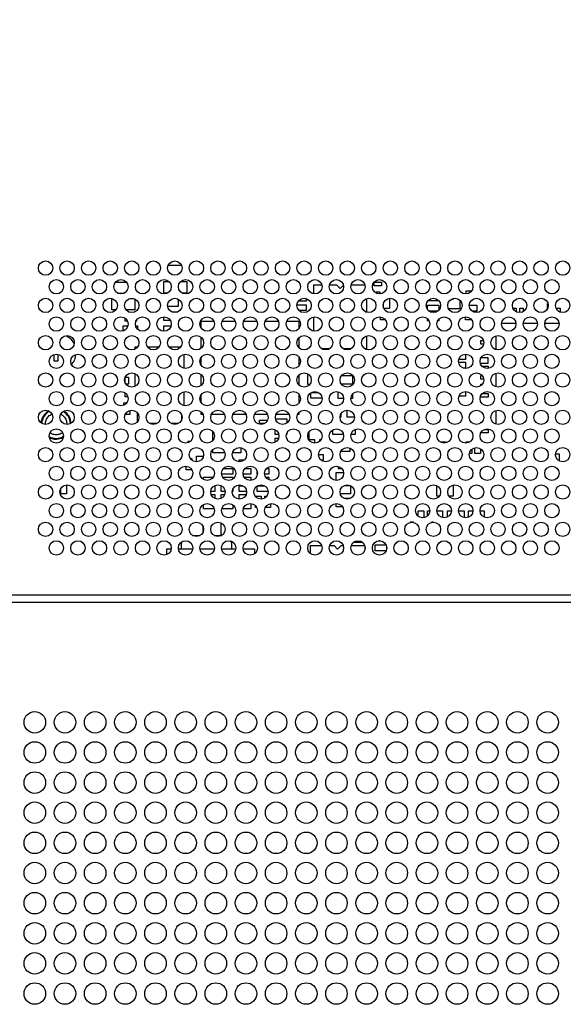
# Model space of a CAD drawing. Header units: millimetres. Extents: x 0 to 1118, y 0 to 864.
# Tile 58 of 65: x 846 to 865, y 469 to 503. Entities that reach past the tile are written whole.
import ezdxf

# ---------------------------------------------------------------- set-up
doc = ezdxf.new("R2010")
doc.units = ezdxf.units.MM
doc.styles.add('SLDTEXTSTYLE0', font='ARIAL.TTF', dxfattribs={"width": 0.948})
doc.dimstyles.new('SLDDIMSTYLE3', dxfattribs={"dimtxt": 5.650301, "dimasz": 4.572, "dimexe": 0, "dimexo": 0.0625, "dimgap": 1.412575, "dimtad": 0, "dimtih": 1, "dimtoh": 1, "dimdec": 1, "dimlfac": 4, "dimrnd": 1e-09, "dimzin": 4, "dimdsep": 46, "dimtxsty": 'SLDTEXTSTYLE0', "dimsah": 1, "dimcen": 0.09, "dimadec": 0, "dimazin": 1, "dimtfac": 1, "dimtofl": 0, "dimtmove": 0, "dimatfit": 3, "dimfxl": 1, "dimfrac": 2, "dimtolj": 1, "dimtzin": 12, "dimarcsym": 0})

# ---------------------------------------------------------------- blocks, each defined once
blk = doc.blocks.new('_D_7')
at = {"color": 7, "linetype": 'Continuous', "lineweight": 0}
for p, q in [((814.78, 478.159), (814.78, 524.174)), ((914.78, 478.159), (914.78, 524.174)), ((814.78, 522.574), (852.492, 522.574)), ((914.78, 522.574), (877.069, 522.574))]:
    blk.add_line(p, q, dxfattribs=at)
for points in [[(814.78, 522.574), (819.352, 521.812), (819.352, 523.336)], [(914.78, 522.574), (910.208, 523.336), (910.208, 521.812)]]:
    blk.add_solid(points, dxfattribs=at)
at = {"color": 7, "linetype": 'Continuous', "lineweight": 0, "char_height": 5.8208, "attachment_point": 1, "style": 'SLDTEXTSTYLE0'}
for s, insert in [('400.0', (855.079, 530.077)), ('(15.75)', (852.492, 521.4))]:
    blk.add_mtext(s, dxfattribs=dict(at, insert=insert))

msp = doc.modelspace()

# ---------------------------------------------------------------- linework, layer by layer
at = {"color": 7, "linetype": 'Continuous', "lineweight": 30}
for p, q in [((851.3035, 494.459), (851.7572, 494.459)), ((849.4675, 493.869), (849.8432, 493.869)), ((851.1478, 493.484), (851.1478, 493.884)), ((851.1478, 493.884), (851.3288, 493.884)), ((851.7318, 493.884), (851.9478, 493.884)), ((851.9478, 493.884), (851.9478, 493.484)), ((856.3728, 493.4562), (856.3728, 493.7715)), ((856.3728, 493.7715), (856.6461, 493.7715)), ((856.9146, 493.7715), (857.1603, 493.7715)), ((857.1603, 493.7715), (857.2853, 493.6465)), ((857.2853, 493.6465), (857.399, 493.7602)), ((857.6646, 493.7715), (858.1461, 493.7715)), ((858.4728, 493.859), (858.7228, 493.859)), ((858.4728, 493.734), (858.4728, 493.859)), ((858.7228, 493.734), (858.4728, 493.734)), ((858.7228, 493.859), (858.7228, 493.734)), ((849.7406, 493.469), (849.57, 493.469)), ((851.2741, 493.484), (851.1478, 493.484)), ((851.9478, 493.484), (851.7866, 493.484)), ((858.5353, 493.5215), (858.6603, 493.5215)), ((858.5353, 493.4847), (858.5353, 493.5215)), ((858.6603, 493.5215), (858.6603, 493.4541)), ((858.9978, 493.3019), (858.9978, 492.9465)), ((861.2103, 493.259), (861.2539, 493.3026)), ((861.6728, 493.559), (861.859, 493.559)), ((861.6728, 493.4546), (861.6728, 493.559)), ((849.3353, 493.2965), (849.3411, 493.2965)), ((849.3353, 492.8965), (849.3353, 493.2965)), ((849.9696, 493.2965), (850.0911, 493.2965)), ((850.1353, 493.2809), (850.1353, 492.8965)), ((851.6478, 493.0153), (851.2834, 493.0153)), ((851.6478, 493.2747), (851.6478, 493.0153)), ((855.7809, 493.0715), (856.0978, 493.0715)), ((856.0978, 493.1965), (855.8249, 493.1965)), ((856.0978, 493.2948), (856.0978, 493.1965)), ((856.0978, 493.0715), (856.0978, 492.8715)), ((858.1978, 493.29), (858.1978, 492.818)), ((858.7978, 492.9621), (858.7978, 493.1459)), ((860.3228, 492.9146), (860.3228, 493.059)), ((860.3228, 493.059), (860.7228, 493.059)), ((860.7228, 493.209), (860.3342, 493.209)), ((860.7228, 493.2135), (860.7228, 493.209)), ((860.7228, 493.059), (860.7228, 492.8945)), ((861.1845, 493.2849), (861.2103, 493.259)), ((861.4478, 493.2396), (861.4478, 492.934)), ((861.7804, 493.059), (862.0478, 493.059)), ((862.0478, 493.059), (862.0478, 492.859)), ((863.2991, 492.959), (863.4103, 492.959)), ((863.4103, 492.959), (863.4103, 492.8347)), ((863.5353, 492.959), (863.6603, 492.959)), ((863.5353, 492.8041), (863.5353, 492.959)), ((863.6603, 492.959), (863.6603, 492.8405)), ((864.4978, 492.9308), (864.4978, 493.1215)), ((864.4978, 493.1215), (864.5211, 493.1215)), ((864.8228, 492.959), (864.9478, 492.959)), ((864.8228, 492.9146), (864.8228, 492.959)), ((864.9478, 492.959), (864.9478, 492.818)), ((849.4745, 492.8965), (849.3353, 492.8965)), ((850.1353, 492.8965), (849.8362, 492.8965)), ((851.1478, 492.5278), (851.1478, 492.6539)), ((851.424, 492.8278), (851.6367, 492.8278)), ((856.0978, 492.8715), (855.8595, 492.8715)), ((856.3728, 492.1562), (856.3728, 492.6519)), ((858.6853, 492.5465), (858.6853, 492.6522)), ((858.9978, 492.9465), (858.8046, 492.9465)), ((860.6868, 492.859), (860.3739, 492.859)), ((861.4478, 492.934), (861.061, 492.934)), ((861.6478, 492.5465), (861.6478, 492.6539)), ((862.0478, 492.859), (861.8739, 492.859)), ((849.7353, 492.3465), (849.8986, 492.3465)), ((849.7353, 492.1672), (849.7353, 492.3465)), ((849.7978, 492.5028), (849.7978, 492.6094)), ((849.885, 492.5028), (849.7978, 492.5028)), ((850.162, 492.3465), (850.2353, 492.3465)), ((850.1978, 492.5028), (850.1757, 492.5028)), ((850.1978, 492.5435), (850.1978, 492.5028)), ((850.2353, 492.3465), (850.2353, 492.2207)), ((851.3726, 492.5278), (851.1478, 492.5278)), ((851.1478, 492.1542), (851.1478, 492.3403)), ((851.1478, 492.3403), (851.3971, 492.3403)), ((852.4478, 492.2646), (852.4478, 492.509)), ((852.4478, 492.509), (852.8822, 492.509)), ((853.1785, 492.509), (853.6322, 492.509)), ((853.9285, 492.509), (854.3822, 492.509)), ((854.6785, 492.509), (855.1322, 492.509)), ((855.4285, 492.509), (855.8478, 492.509)), ((855.8478, 492.509), (855.8478, 492.2445)), ((858.8607, 492.5465), (858.6853, 492.5465)), ((860.3228, 492.5215), (860.3228, 492.5896)), ((860.376, 492.5215), (860.3228, 492.5215)), ((860.7228, 492.5215), (860.6847, 492.5215)), ((860.7228, 492.5749), (860.7228, 492.5215)), ((861.8607, 492.5465), (861.6478, 492.5465)), ((862.9071, 492.434), (863.4035, 492.434)), ((863.6571, 492.434), (864.1535, 492.434)), ((864.4071, 492.434), (864.9035, 492.434)), ((852.4478, 491.5684), (852.4478, 491.9396)), ((858.1978, 491.99), (858.1978, 491.5465)), ((862.1853, 491.934), (862.1853, 491.9502)), ((862.2038, 491.934), (862.1853, 491.934)), ((862.7103, 491.514), (862.7103, 491.994)), ((850.1478, 491.5334), (850.1478, 491.609)), ((850.1478, 491.609), (850.234, 491.609)), ((850.5767, 491.609), (850.984, 491.609)), ((851.3267, 491.609), (851.734, 491.609)), ((855.8478, 491.9249), (855.8478, 491.5832)), ((862.1853, 491.834), (862.2672, 491.834)), ((862.1853, 491.709), (862.1853, 491.834)), ((862.2763, 491.709), (862.1853, 491.709)), ((847.3353, 491.109), (847.3353, 491.344)), ((847.4603, 491.3479), (847.4603, 491.109)), ((851.8478, 491.3473), (851.8478, 490.8607)), ((852.4478, 490.9646), (852.4478, 491.2435)), ((855.8478, 491.2635), (855.8478, 490.9445)), ((856.9198, 491.5465), (856.6409, 491.5465)), ((857.6698, 491.5465), (857.3909, 491.5465)), ((858.1978, 491.5465), (858.1409, 491.5465)), ((861.6478, 491.3539), (861.6478, 491.1715)), ((847.4603, 491.109), (847.3353, 491.109)), ((861.4075, 491.0715), (861.6478, 491.0715)), ((861.6478, 491.1715), (861.4146, 491.1715)), ((861.6478, 491.0715), (861.6478, 490.8715)), ((862.4228, 491.034), (862.1653, 491.034)), ((862.1918, 491.234), (862.4228, 491.234)), ((862.222, 490.934), (862.4353, 490.934)), ((862.4228, 491.234), (862.4228, 491.034)), ((862.4353, 490.934), (862.4353, 490.8558)), ((849.8035, 490.559), (849.9228, 490.559)), ((849.9228, 490.559), (849.9228, 490.309)), ((850.1478, 490.2334), (850.1478, 490.6747)), ((852.4478, 490.2684), (852.4478, 490.6396)), ((855.8478, 490.6249), (855.8478, 490.2832)), ((856.1603, 490.3028), (856.1603, 490.6528)), ((856.1603, 490.6528), (856.182, 490.6528)), ((857.3342, 490.609), (857.7103, 490.609)), ((857.7103, 490.609), (857.7103, 490.309)), ((861.6478, 490.8715), (861.5634, 490.8715)), ((862.1853, 490.609), (862.2265, 490.609)), ((862.1853, 490.484), (862.1853, 490.609)), ((862.7103, 490.214), (862.7103, 490.694)), ((849.7978, 490.3621), (849.7978, 490.5459)), ((849.9228, 490.309), (849.8267, 490.309)), ((856.2041, 490.3028), (856.1603, 490.3028)), ((856.2041, 490.2743), (856.2041, 490.3028)), ((857.7103, 490.309), (857.3267, 490.309)), ((862.2785, 490.484), (862.1853, 490.484)), ((862.1853, 490.309), (862.234, 490.309)), ((862.1853, 490.2579), (862.1853, 490.309)), ((849.7978, 489.8715), (849.7978, 490.0094)), ((849.8961, 489.8715), (849.7978, 489.8715)), ((851.8478, 490.0473), (851.8478, 489.5607)), ((852.4478, 489.6646), (852.4478, 489.9435)), ((855.8478, 489.9635), (855.8478, 489.6445)), ((856.2603, 489.8215), (856.2603, 490.0077)), ((856.2821, 490.0215), (856.5286, 490.0215)), ((857.2103, 489.809), (857.2103, 490.0479)), ((857.7103, 489.9605), (857.7103, 489.809)), ((861.6478, 489.8965), (861.4231, 489.8965)), ((861.6478, 490.0539), (861.6478, 489.8965)), ((862.1853, 489.859), (862.1853, 489.9228)), ((862.2318, 489.984), (862.4353, 489.984)), ((862.4353, 489.984), (862.4353, 489.859)), ((849.7603, 489.5772), (849.7603, 489.659)), ((849.7603, 489.659), (849.859, 489.659)), ((856.6547, 489.8215), (856.2603, 489.8215)), ((857.4053, 489.809), (857.2103, 489.809)), ((857.7103, 489.809), (857.6554, 489.809)), ((862.4353, 489.859), (862.1853, 489.859)), ((849.9603, 489.259), (849.8035, 489.259)), ((849.9603, 489.394), (849.9603, 489.259)), ((850.2353, 489.0109), (850.2353, 489.2971)), ((851.7603, 489.252), (851.7603, 489.0561)), ((852.4478, 489.259), (852.4478, 489.3396)), ((852.5072, 489.259), (852.4478, 489.259)), ((853.2572, 489.259), (852.8035, 489.259)), ((854.0072, 489.259), (853.5535, 489.259)), ((854.7572, 489.259), (854.3035, 489.259)), ((855.5072, 489.259), (855.0535, 489.259)), ((855.8478, 489.259), (855.8035, 489.259)), ((855.8478, 489.3249), (855.8478, 489.259)), ((857.3228, 489.1715), (857.3228, 489.2935)), ((857.5228, 489.4039), (857.5228, 489.1715)), ((862.7103, 488.914), (862.7103, 489.394)), ((850.8991, 488.934), (850.6616, 488.934)), ((851.6491, 488.934), (851.4116, 488.934)), ((854.4728, 489.059), (854.7228, 489.059)), ((854.4728, 488.934), (854.4728, 489.059)), ((854.6491, 488.934), (854.4728, 488.934)), ((854.7228, 489.059), (854.7228, 488.9945)), ((855.037, 489.0965), (855.4228, 489.0965)), ((855.4228, 489.0965), (855.4228, 488.9486)), ((856.6616, 488.934), (856.7228, 488.934)), ((856.7228, 488.934), (856.7228, 488.9107)), ((857.2809, 489.1715), (857.3228, 489.1715)), ((857.5228, 489.1715), (857.7797, 489.1715)), ((862.1853, 488.984), (862.2136, 488.984)), ((862.1853, 488.9579), (862.1853, 488.984)), ((852.8478, 488.3445), (852.8478, 488.6635)), ((855.0228, 488.559), (855.0228, 488.7247)), ((855.1492, 488.559), (855.0228, 488.559)), ((855.4228, 488.559), (855.4115, 488.559)), ((855.4228, 488.5959), (855.4228, 488.559)), ((856.2041, 488.3653), (856.2041, 488.6524)), ((857.0353, 488.559), (857.0353, 488.7234)), ((857.3992, 488.559), (857.0353, 488.559)), ((857.8103, 488.559), (857.6615, 488.559)), ((857.8103, 488.7353), (857.8103, 488.559)), ((862.1853, 488.609), (862.1853, 488.6228)), ((862.4353, 488.609), (862.1853, 488.609)), ((862.3074, 488.734), (862.4353, 488.734)), ((862.4353, 488.734), (862.4353, 488.609)), ((851.9916, 488.3278), (852.0826, 488.3278)), ((851.9916, 488.2694), (851.9916, 488.3278)), ((855.0228, 488.434), (855.1453, 488.434)), ((855.0228, 488.2834), (855.0228, 488.434)), ((855.4153, 488.434), (855.4228, 488.434)), ((855.4228, 488.434), (855.4228, 488.4121)), ((856.3978, 488.3653), (856.2041, 488.3653)), ((856.3978, 488.2541), (856.3978, 488.3653)), ((856.6133, 488.3653), (856.5603, 488.3653)), ((856.5603, 488.3653), (856.5603, 488.3079)), ((860.7728, 488.292), (860.7728, 488.2965)), ((860.7728, 488.2965), (860.9728, 488.2965)), ((860.9728, 488.2965), (860.9728, 488.2633)), ((861.6728, 488.2547), (861.6728, 488.2965)), ((861.6728, 488.2965), (861.7948, 488.2965)), ((852.8478, 487.9215), (852.8478, 488.0249)), ((853.2711, 487.9215), (852.8478, 487.9215)), ((853.8228, 487.9215), (853.5396, 487.9215)), ((853.8228, 488.1004), (853.8228, 487.9215)), ((856.5304, 487.859), (856.6916, 487.859)), ((856.6916, 487.859), (856.6916, 487.659)), ((857.6228, 487.959), (857.3035, 487.959)), ((857.6228, 488.0863), (857.6228, 487.959)), ((860.7728, 487.8965), (860.7728, 487.9148)), ((860.7767, 487.8965), (860.7728, 487.8965)), ((861.8728, 487.8965), (861.784, 487.8965)), ((861.8728, 488.0482), (861.8728, 487.8965)), ((861.9728, 487.8965), (861.9728, 488.0973)), ((862.1728, 487.8965), (861.9728, 487.8965)), ((862.1728, 488.0594), (862.1728, 487.8965)), ((864.7853, 487.8043), (864.7853, 487.884)), ((864.7853, 487.884), (864.9103, 487.884)), ((864.9103, 487.884), (864.9103, 487.6347)), ((852.0683, 487.7215), (852.1228, 487.7215)), ((852.1228, 487.7215), (852.1228, 487.6599)), ((852.2853, 487.7965), (852.5236, 487.7965)), ((852.2853, 487.6041), (852.2853, 487.7965)), ((853.1478, 487.6715), (853.2012, 487.6715)), ((853.1478, 487.6334), (853.1478, 487.6715)), ((853.7728, 487.6715), (853.9512, 487.6715)), ((853.7728, 487.6041), (853.7728, 487.6715)), ((856.6916, 487.659), (856.6239, 487.659)), ((851.9228, 487.3215), (851.9228, 487.4534)), ((852.1228, 487.3215), (851.9228, 487.3215)), ((852.1228, 487.3273), (852.1228, 487.3215)), ((853.5478, 487.1715), (853.1575, 487.1715)), ((853.2197, 487.3715), (853.5478, 487.3715)), ((853.5478, 487.3715), (853.5478, 487.1715)), ((854.1728, 487.1715), (853.9075, 487.1715)), ((853.9697, 487.3715), (854.1728, 487.3715)), ((854.1728, 487.3715), (854.1728, 487.1715)), ((854.3978, 487.1715), (854.3978, 487.2648)), ((854.4032, 487.1715), (854.3978, 487.1715)), ((854.7978, 487.1715), (854.6575, 487.1715)), ((854.7197, 487.3715), (854.7978, 487.3715)), ((854.7978, 487.3715), (854.7978, 487.1715)), ((857.1478, 486.9541), (857.1478, 487.234)), ((857.1478, 487.234), (857.4035, 487.234)), ((857.2228, 487.359), (857.2228, 487.4448)), ((857.3515, 487.359), (857.2228, 487.359)), ((847.7603, 486.8032), (847.7603, 486.484)), ((852.5228, 487.0715), (852.8673, 487.0715)), ((852.5228, 486.992), (852.5228, 487.0715)), ((853.1933, 487.0715), (853.5478, 487.0715)), ((853.5478, 487.0715), (853.5478, 486.9986)), ((853.9433, 487.0715), (854.1728, 487.0715)), ((854.1728, 487.0715), (854.1728, 486.9546)), ((854.6933, 487.0715), (854.7978, 487.0715)), ((854.7978, 487.0715), (854.7978, 486.9783)), ((857.4324, 486.784), (857.6283, 486.784)), ((861.2228, 486.7973), (861.2228, 486.409)), ((847.5603, 486.484), (847.5603, 486.6728)), ((847.7603, 486.484), (847.5603, 486.484)), ((852.5228, 486.5715), (852.5228, 486.6148)), ((852.5297, 486.5715), (852.5228, 486.5715)), ((852.9228, 486.5715), (852.7809, 486.5715)), ((852.7943, 486.4715), (852.9228, 486.4715)), ((852.9071, 486.7715), (852.9228, 486.7715)), ((852.9228, 486.7715), (852.9228, 486.5715)), ((852.9228, 486.4715), (852.9228, 486.3283)), ((853.1478, 486.7715), (853.1536, 486.7715)), ((853.1478, 486.5715), (853.1478, 486.7715)), ((853.2797, 486.5715), (853.1478, 486.5715)), ((853.1478, 486.3334), (853.1478, 486.4715)), ((853.1478, 486.4715), (853.2663, 486.4715)), ((853.5478, 486.5715), (853.5309, 486.5715)), ((853.5443, 486.4715), (853.5478, 486.4715)), ((853.5478, 486.6459), (853.5478, 486.5715)), ((853.5478, 486.4715), (853.5478, 486.4621)), ((853.7728, 486.7715), (853.9036, 486.7715)), ((853.7728, 486.5715), (853.7728, 486.7715)), ((854.0297, 486.5715), (853.7728, 486.5715)), ((853.7728, 486.4715), (854.0163, 486.4715)), ((853.7728, 486.3041), (853.7728, 486.4715)), ((854.3978, 486.5715), (854.3978, 486.766)), ((854.7797, 486.5715), (854.3978, 486.5715)), ((854.4071, 486.7715), (854.6536, 486.7715)), ((857.6478, 486.484), (857.2903, 486.484)), ((857.6478, 486.7747), (857.6478, 486.484)), ((860.6478, 486.409), (860.6478, 486.7747)), ((852.5228, 485.9715), (852.5228, 486.116)), ((853.5478, 486.1094), (853.5478, 485.9715)), ((854.1728, 486.1534), (854.1728, 485.9715)), ((854.3353, 486.3976), (854.3353, 486.409)), ((854.3353, 486.409), (854.5353, 486.409)), ((854.5353, 486.409), (854.5353, 486.3041)), ((854.6603, 486.409), (854.734, 486.409)), ((854.6603, 486.3405), (854.6603, 486.409)), ((854.8603, 486.15), (854.8603, 486.009)), ((857.1478, 486.034), (857.1478, 486.1539)), ((857.4116, 486.334), (857.6478, 486.334)), ((857.6478, 486.334), (857.6478, 486.3334)), ((860.734, 486.409), (860.6478, 486.409)), ((861.2228, 486.409), (861.0767, 486.409)), ((852.8961, 485.9715), (852.5228, 485.9715)), ((853.5478, 485.9715), (853.1646, 485.9715)), ((854.1728, 485.9715), (853.9146, 485.9715)), ((854.3353, 486.009), (854.3353, 486.0775)), ((854.3822, 486.009), (854.3353, 486.009)), ((854.8603, 486.009), (854.6785, 486.009)), ((857.3689, 486.034), (857.1478, 486.034)), ((859.9978, 485.7099), (859.9978, 485.8965)), ((859.9978, 485.8965), (860.1978, 485.8965)), ((860.1978, 485.8965), (860.1978, 485.6577)), ((860.3228, 485.7184), (860.3228, 485.8965)), ((860.3228, 485.8965), (860.4052, 485.8965)), ((860.6554, 485.8965), (860.8478, 485.8965)), ((860.8478, 485.8965), (860.8478, 485.6607)), ((861.0228, 485.6834), (861.0228, 485.8965)), ((861.0228, 485.8965), (861.1552, 485.8965)), ((861.4054, 485.8965), (861.5978, 485.8965)), ((861.5978, 485.8965), (861.5978, 485.6607)), ((861.7478, 485.8965), (861.9052, 485.8965)), ((861.7478, 485.6718), (861.7478, 485.8965)), ((862.1554, 485.8965), (862.2978, 485.8965)), ((862.2978, 485.8965), (862.2978, 485.6783)), ((853.1416, 485.0465), (853.1416, 485.4465)), ((853.1416, 485.4465), (853.1898, 485.4465)), ((859.8411, 485.4965), (859.7196, 485.4965)), ((860.5228, 485.4965), (860.4696, 485.4965)), ((860.5228, 485.5039), (860.5228, 485.4965)), ((861.2228, 485.4965), (861.2196, 485.4965)), ((861.2228, 485.4973), (861.2228, 485.4965)), ((852.5166, 485.1723), (852.5166, 485.3358)), ((851.7578, 484.7915), (851.7943, 484.828)), ((851.7578, 484.5715), (851.7578, 484.7915)), ((852.1486, 485.0415), (852.412, 485.0415)), ((852.8986, 485.0415), (853.162, 485.0415)), ((853.1698, 485.0465), (853.1416, 485.0465)), ((853.4492, 484.8502), (853.5078, 484.7915)), ((853.5078, 484.7915), (853.5078, 484.5715)), ((858.0603, 484.7903), (857.7386, 484.7903)), ((858.0603, 484.8002), (858.0603, 484.7903)), ((858.6803, 484.8528), (858.6304, 484.8528)), ((858.882, 485.0528), (858.8978, 485.0528)), ((858.8978, 485.0528), (858.8978, 485.042)), ((851.2478, 484.5715), (851.4032, 484.5715)), ((851.2478, 484.3718), (851.2478, 484.5715)), ((851.6575, 484.5715), (852.1532, 484.5715)), ((852.4075, 484.5715), (852.9032, 484.5715)), ((853.1575, 484.5715), (853.6532, 484.5715)), ((853.9075, 484.5715), (854.2978, 484.5715)), ((854.2978, 484.5715), (854.2978, 484.3986)), ((856.2478, 484.4099), (856.2478, 484.6903)), ((856.2478, 484.6903), (856.64, 484.6903)), ((856.9207, 484.6903), (857.0728, 484.6903)), ((857.0728, 484.6903), (857.1978, 484.5653)), ((857.1978, 484.5653), (857.3228, 484.6903)), ((857.3228, 484.6903), (857.39, 484.6903)), ((857.6707, 484.6903), (858.14, 484.6903)), ((858.1478, 484.6648), (858.1478, 484.5433)), ((858.4978, 484.709), (858.8822, 484.709)), ((858.4978, 484.509), (858.4978, 484.709)), ((858.8866, 484.509), (858.4978, 484.509)), ((858.8978, 484.6648), (858.8978, 484.5433)), ((860.3291, 484.4243), (860.3291, 484.4465)), ((860.3291, 484.4465), (860.3495, 484.4465)), ((988.5961, 482.954), (808.2803, 482.954)), ((988.7728, 482.704), (808.2803, 482.704))]:
    msp.add_line(p, q, dxfattribs=at)
for centre, radius in [((847.0303, 494.354), 0.25), ((847.7803, 494.354), 0.25), ((848.5303, 494.354), 0.25), ((849.2803, 494.354), 0.25), ((850.0303, 494.354), 0.25), ((850.7803, 494.354), 0.25), ((851.5303, 494.354), 0.25), ((852.2803, 494.354), 0.25), ((853.0303, 494.354), 0.25), ((853.7803, 494.354), 0.25), ((854.5303, 494.354), 0.25), ((855.2803, 494.354), 0.25), ((856.0303, 494.354), 0.25), ((856.7803, 494.354), 0.25), ((857.5303, 494.354), 0.25), ((858.2803, 494.354), 0.25), ((859.0303, 494.354), 0.25), ((859.7803, 494.354), 0.25), ((860.5303, 494.354), 0.25), ((861.2803, 494.354), 0.25), ((862.0303, 494.354), 0.25), ((862.7803, 494.354), 0.25), ((863.5303, 494.354), 0.25), ((864.2803, 494.354), 0.25), ((865.0303, 494.354), 0.25), ((847.4053, 493.704), 0.25), ((848.1553, 493.704), 0.25), ((848.9053, 493.704), 0.25), ((849.6553, 493.704), 0.25), ((850.4053, 493.704), 0.25), ((851.1553, 493.704), 0.25), ((851.9053, 493.704), 0.25), ((852.6553, 493.704), 0.25), ((853.4053, 493.704), 0.25), ((854.1553, 493.704), 0.25), ((854.9053, 493.704), 0.25), ((855.6553, 493.704), 0.25), ((856.4053, 493.704), 0.25), ((857.1553, 493.704), 0.25), ((857.9053, 493.704), 0.25), ((858.6553, 493.704), 0.25), ((859.4053, 493.704), 0.25), ((860.1553, 493.704), 0.25), ((860.9053, 493.704), 0.25), ((861.6553, 493.704), 0.25), ((862.4053, 493.704), 0.25), ((863.1553, 493.704), 0.25), ((863.9053, 493.704), 0.25), ((864.6553, 493.704), 0.25), ((847.0303, 493.054), 0.25), ((847.7803, 493.054), 0.25), ((848.5303, 493.054), 0.25), ((849.2803, 493.054), 0.25), ((850.0303, 493.054), 0.25), ((850.7803, 493.054), 0.25), ((851.5303, 493.054), 0.25), ((852.2803, 493.054), 0.25), ((853.0303, 493.054), 0.25), ((853.7803, 493.054), 0.25), ((854.5303, 493.054), 0.25), ((855.2803, 493.054), 0.25), ((856.0303, 493.054), 0.25), ((856.7803, 493.054), 0.25), ((857.5303, 493.054), 0.25), ((858.2803, 493.054), 0.25), ((859.0303, 493.054), 0.25), ((859.7803, 493.054), 0.25), ((860.5303, 493.054), 0.25), ((861.2803, 493.054), 0.25), ((862.0303, 493.054), 0.25), ((862.7803, 493.054), 0.25), ((863.5303, 493.054), 0.25), ((864.2803, 493.054), 0.25), ((865.0303, 493.054), 0.25), ((847.4053, 492.404), 0.25), ((848.1553, 492.404), 0.25), ((848.9053, 492.404), 0.25), ((849.6553, 492.404), 0.25), ((850.4053, 492.404), 0.25), ((851.1553, 492.404), 0.25), ((851.9053, 492.404), 0.25), ((852.6553, 492.404), 0.25), ((853.4053, 492.404), 0.25), ((854.1553, 492.404), 0.25), ((854.9053, 492.404), 0.25), ((855.6553, 492.404), 0.25), ((856.4053, 492.404), 0.25), ((857.1553, 492.404), 0.25), ((857.9053, 492.404), 0.25), ((858.6553, 492.404), 0.25), ((859.4053, 492.404), 0.25), ((860.1553, 492.404), 0.25), ((860.9053, 492.404), 0.25), ((861.6553, 492.404), 0.25), ((862.4053, 492.404), 0.25), ((863.1553, 492.404), 0.25), ((863.9053, 492.404), 0.25), ((864.6553, 492.404), 0.25), ((847.0303, 491.754), 0.25), ((847.7803, 491.754), 0.25), ((848.5303, 491.754), 0.25), ((849.2803, 491.754), 0.25), ((850.0303, 491.754), 0.25), ((850.7803, 491.754), 0.25), ((851.5303, 491.754), 0.25), ((852.2803, 491.754), 0.25), ((853.0303, 491.754), 0.25), ((853.7803, 491.754), 0.25), ((854.5303, 491.754), 0.25), ((855.2803, 491.754), 0.25), ((856.0303, 491.754), 0.25), ((856.7803, 491.754), 0.25), ((857.5303, 491.754), 0.25), ((858.2803, 491.754), 0.25), ((859.0303, 491.754), 0.25), ((859.7803, 491.754), 0.25), ((860.5303, 491.754), 0.25), ((861.2803, 491.754), 0.25), ((862.0303, 491.754), 0.25), ((862.7803, 491.754), 0.25), ((863.5303, 491.754), 0.25), ((864.2803, 491.754), 0.25), ((865.0303, 491.754), 0.25), ((847.4053, 491.104), 0.25), ((848.1553, 491.104), 0.25), ((848.9053, 491.104), 0.25), ((849.6553, 491.104), 0.25), ((850.4053, 491.104), 0.25), ((851.1553, 491.104), 0.25), ((851.9053, 491.104), 0.25), ((852.6553, 491.104), 0.25), ((853.4053, 491.104), 0.25), ((854.1553, 491.104), 0.25), ((854.9053, 491.104), 0.25), ((855.6553, 491.104), 0.25), ((856.4053, 491.104), 0.25), ((857.1553, 491.104), 0.25), ((857.9053, 491.104), 0.25), ((858.6553, 491.104), 0.25), ((859.4053, 491.104), 0.25), ((860.1553, 491.104), 0.25), ((860.9053, 491.104), 0.25), ((861.6553, 491.104), 0.25), ((862.4053, 491.104), 0.25), ((863.1553, 491.104), 0.25), ((863.9053, 491.104), 0.25), ((864.6553, 491.104), 0.25), ((847.0303, 490.454), 0.25), ((847.7803, 490.454), 0.25), ((848.5303, 490.454), 0.25), ((849.2803, 490.454), 0.25), ((850.0303, 490.454), 0.25), ((850.7803, 490.454), 0.25), ((851.5303, 490.454), 0.25), ((852.2803, 490.454), 0.25), ((853.0303, 490.454), 0.25), ((853.7803, 490.454), 0.25), ((854.5303, 490.454), 0.25), ((855.2803, 490.454), 0.25), ((856.0303, 490.454), 0.25), ((856.7803, 490.454), 0.25), ((857.5303, 490.454), 0.25), ((858.2803, 490.454), 0.25), ((859.0303, 490.454), 0.25), ((859.7803, 490.454), 0.25), ((860.5303, 490.454), 0.25), ((861.2803, 490.454), 0.25), ((862.0303, 490.454), 0.25), ((862.7803, 490.454), 0.25), ((863.5303, 490.454), 0.25), ((864.2803, 490.454), 0.25), ((865.0303, 490.454), 0.25), ((847.4053, 489.804), 0.25), ((848.1553, 489.804), 0.25), ((848.9053, 489.804), 0.25), ((849.6553, 489.804), 0.25), ((850.4053, 489.804), 0.25), ((851.1553, 489.804), 0.25), ((851.9053, 489.804), 0.25), ((852.6553, 489.804), 0.25), ((853.4053, 489.804), 0.25), ((854.1553, 489.804), 0.25), ((854.9053, 489.804), 0.25), ((855.6553, 489.804), 0.25), ((856.4053, 489.804), 0.25), ((857.1553, 489.804), 0.25), ((857.9053, 489.804), 0.25), ((858.6553, 489.804), 0.25), ((859.4053, 489.804), 0.25), ((860.1553, 489.804), 0.25), ((860.9053, 489.804), 0.25), ((861.6553, 489.804), 0.25), ((862.4053, 489.804), 0.25), ((863.1553, 489.804), 0.25), ((863.9053, 489.804), 0.25), ((864.6553, 489.804), 0.25), ((847.0303, 489.154), 0.25), ((847.7803, 489.154), 0.25), ((848.5303, 489.154), 0.25), ((849.2803, 489.154), 0.25), ((850.0303, 489.154), 0.25), ((850.7803, 489.154), 0.25), ((851.5303, 489.154), 0.25), ((852.2803, 489.154), 0.25), ((853.0303, 489.154), 0.25), ((853.7803, 489.154), 0.25), ((854.5303, 489.154), 0.25), ((855.2803, 489.154), 0.25), ((856.0303, 489.154), 0.25), ((856.7803, 489.154), 0.25), ((857.5303, 489.154), 0.25), ((858.2803, 489.154), 0.25), ((859.0303, 489.154), 0.25), ((859.7803, 489.154), 0.25), ((860.5303, 489.154), 0.25), ((861.2803, 489.154), 0.25), ((862.0303, 489.154), 0.25), ((862.7803, 489.154), 0.25), ((863.5303, 489.154), 0.25), ((864.2803, 489.154), 0.25), ((865.0303, 489.154), 0.25), ((847.4053, 488.504), 0.25), ((848.1553, 488.504), 0.25), ((848.9053, 488.504), 0.25), ((849.6553, 488.504), 0.25), ((850.4053, 488.504), 0.25), ((851.1553, 488.504), 0.25), ((851.9053, 488.504), 0.25), ((852.6553, 488.504), 0.25), ((853.4053, 488.504), 0.25), ((854.1553, 488.504), 0.25), ((854.9053, 488.504), 0.25), ((855.6553, 488.504), 0.25), ((856.4053, 488.504), 0.25), ((857.1553, 488.504), 0.25), ((857.9053, 488.504), 0.25), ((858.6553, 488.504), 0.25), ((859.4053, 488.504), 0.25), ((860.1553, 488.504), 0.25), ((860.9053, 488.504), 0.25), ((861.6553, 488.504), 0.25), ((862.4053, 488.504), 0.25), ((863.1553, 488.504), 0.25), ((863.9053, 488.504), 0.25), ((864.6553, 488.504), 0.25), ((847.0303, 487.854), 0.25), ((847.7803, 487.854), 0.25), ((848.5303, 487.854), 0.25), ((849.2803, 487.854), 0.25), ((850.0303, 487.854), 0.25), ((850.7803, 487.854), 0.25), ((851.5303, 487.854), 0.25), ((852.2803, 487.854), 0.25), ((853.0303, 487.854), 0.25), ((853.7803, 487.854), 0.25), ((854.5303, 487.854), 0.25), ((855.2803, 487.854), 0.25), ((856.0303, 487.854), 0.25), ((856.7803, 487.854), 0.25), ((857.5303, 487.854), 0.25), ((858.2803, 487.854), 0.25), ((859.0303, 487.854), 0.25), ((859.7803, 487.854), 0.25), ((860.5303, 487.854), 0.25), ((861.2803, 487.854), 0.25), ((862.0303, 487.854), 0.25), ((862.7803, 487.854), 0.25), ((863.5303, 487.854), 0.25), ((864.2803, 487.854), 0.25), ((865.0303, 487.854), 0.25), ((847.4053, 487.204), 0.25), ((848.1553, 487.204), 0.25), ((848.9053, 487.204), 0.25), ((849.6553, 487.204), 0.25), ((850.4053, 487.204), 0.25), ((851.1553, 487.204), 0.25), ((851.9053, 487.204), 0.25), ((852.6553, 487.204), 0.25), ((853.4053, 487.204), 0.25), ((854.1553, 487.204), 0.25), ((854.9053, 487.204), 0.25), ((855.6553, 487.204), 0.25), ((856.4053, 487.204), 0.25), ((857.1553, 487.204), 0.25), ((857.9053, 487.204), 0.25), ((858.6553, 487.204), 0.25), ((859.4053, 487.204), 0.25), ((860.1553, 487.204), 0.25), ((860.9053, 487.204), 0.25), ((861.6553, 487.204), 0.25), ((862.4053, 487.204), 0.25), ((863.1553, 487.204), 0.25), ((863.9053, 487.204), 0.25), ((864.6553, 487.204), 0.25), ((847.0303, 486.554), 0.25), ((847.7803, 486.554), 0.25), ((848.5303, 486.554), 0.25), ((849.2803, 486.554), 0.25), ((850.0303, 486.554), 0.25), ((850.7803, 486.554), 0.25), ((851.5303, 486.554), 0.25), ((852.2803, 486.554), 0.25), ((853.0303, 486.554), 0.25), ((853.7803, 486.554), 0.25), ((854.5303, 486.554), 0.25), ((855.2803, 486.554), 0.25), ((856.0303, 486.554), 0.25), ((856.7803, 486.554), 0.25), ((857.5303, 486.554), 0.25), ((858.2803, 486.554), 0.25), ((859.0303, 486.554), 0.25), ((859.7803, 486.554), 0.25), ((860.5303, 486.554), 0.25), ((861.2803, 486.554), 0.25), ((862.0303, 486.554), 0.25), ((862.7803, 486.554), 0.25), ((863.5303, 486.554), 0.25), ((864.2803, 486.554), 0.25), ((865.0303, 486.554), 0.25), ((847.4053, 485.904), 0.25), ((848.1553, 485.904), 0.25), ((848.9053, 485.904), 0.25), ((849.6553, 485.904), 0.25), ((850.4053, 485.904), 0.25), ((851.1553, 485.904), 0.25), ((851.9053, 485.904), 0.25), ((852.6553, 485.904), 0.25), ((853.4053, 485.904), 0.25), ((854.1553, 485.904), 0.25), ((854.9053, 485.904), 0.25), ((855.6553, 485.904), 0.25), ((856.4053, 485.904), 0.25), ((857.1553, 485.904), 0.25), ((857.9053, 485.904), 0.25), ((858.6553, 485.904), 0.25), ((859.4053, 485.904), 0.25), ((860.1553, 485.904), 0.25), ((860.9053, 485.904), 0.25), ((861.6553, 485.904), 0.25), ((862.4053, 485.904), 0.25), ((863.1553, 485.904), 0.25), ((863.9053, 485.904), 0.25), ((864.6553, 485.904), 0.25), ((847.0303, 485.254), 0.25), ((847.7803, 485.254), 0.25), ((848.5303, 485.254), 0.25), ((849.2803, 485.254), 0.25), ((850.0303, 485.254), 0.25), ((850.7803, 485.254), 0.25), ((851.5303, 485.254), 0.25), ((852.2803, 485.254), 0.25), ((853.0303, 485.254), 0.25), ((853.7803, 485.254), 0.25), ((854.5303, 485.254), 0.25), ((855.2803, 485.254), 0.25), ((856.0303, 485.254), 0.25), ((856.7803, 485.254), 0.25), ((857.5303, 485.254), 0.25), ((858.2803, 485.254), 0.25), ((859.0303, 485.254), 0.25), ((859.7803, 485.254), 0.25), ((860.5303, 485.254), 0.25), ((861.2803, 485.254), 0.25), ((862.0303, 485.254), 0.25), ((862.7803, 485.254), 0.25), ((863.5303, 485.254), 0.25), ((864.2803, 485.254), 0.25), ((865.0303, 485.254), 0.25), ((847.4053, 484.604), 0.25), ((848.1553, 484.604), 0.25), ((848.9053, 484.604), 0.25), ((849.6553, 484.604), 0.25), ((850.4053, 484.604), 0.25), ((851.1553, 484.604), 0.25), ((851.9053, 484.604), 0.25), ((852.6553, 484.604), 0.25), ((853.4053, 484.604), 0.25), ((854.1553, 484.604), 0.25), ((854.9053, 484.604), 0.25), ((855.6553, 484.604), 0.25), ((856.4053, 484.604), 0.25), ((857.1553, 484.604), 0.25), ((857.9053, 484.604), 0.25), ((858.6553, 484.604), 0.25), ((859.4053, 484.604), 0.25), ((860.1553, 484.604), 0.25), ((860.9053, 484.604), 0.25), ((861.6553, 484.604), 0.25), ((862.4053, 484.604), 0.25), ((863.1553, 484.604), 0.25), ((863.9053, 484.604), 0.25), ((864.6553, 484.604), 0.25), ((846.6553, 478.529), 0.375), ((847.7053, 478.529), 0.375), ((848.7553, 478.529), 0.375), ((849.8053, 478.529), 0.375), ((850.8553, 478.529), 0.375), ((851.9053, 478.529), 0.375), ((852.9553, 478.529), 0.375), ((854.0053, 478.529), 0.375), ((855.0553, 478.529), 0.375), ((856.1053, 478.529), 0.375), ((857.1553, 478.529), 0.375), ((858.2053, 478.529), 0.375), ((859.2553, 478.529), 0.375), ((860.3053, 478.529), 0.375), ((861.3553, 478.529), 0.375), ((862.4053, 478.529), 0.375), ((863.4553, 478.529), 0.375), ((864.5053, 478.529), 0.375), ((846.6553, 477.479), 0.375), ((847.7053, 477.479), 0.375), ((848.7553, 477.479), 0.375), ((849.8053, 477.479), 0.375), ((850.8553, 477.479), 0.375), ((851.9053, 477.479), 0.375), ((852.9553, 477.479), 0.375), ((854.0053, 477.479), 0.375), ((855.0553, 477.479), 0.375), ((856.1053, 477.479), 0.375), ((857.1553, 477.479), 0.375), ((858.2053, 477.479), 0.375), ((859.2553, 477.479), 0.375), ((860.3053, 477.479), 0.375), ((861.3553, 477.479), 0.375), ((862.4053, 477.479), 0.375), ((863.4553, 477.479), 0.375), ((864.5053, 477.479), 0.375), ((846.6553, 476.429), 0.375), ((847.7053, 476.429), 0.375), ((848.7553, 476.429), 0.375), ((849.8053, 476.429), 0.375), ((850.8553, 476.429), 0.375), ((851.9053, 476.429), 0.375), ((852.9553, 476.429), 0.375), ((854.0053, 476.429), 0.375), ((855.0553, 476.429), 0.375), ((856.1053, 476.429), 0.375), ((857.1553, 476.429), 0.375), ((858.2053, 476.429), 0.375), ((859.2553, 476.429), 0.375), ((860.3053, 476.429), 0.375), ((861.3553, 476.429), 0.375), ((862.4053, 476.429), 0.375), ((863.4553, 476.429), 0.375), ((864.5053, 476.429), 0.375), ((846.6553, 475.379), 0.375), ((847.7053, 475.379), 0.375), ((848.7553, 475.379), 0.375), ((849.8053, 475.379), 0.375), ((850.8553, 475.379), 0.375), ((851.9053, 475.379), 0.375), ((852.9553, 475.379), 0.375), ((854.0053, 475.379), 0.375), ((855.0553, 475.379), 0.375), ((856.1053, 475.379), 0.375), ((857.1553, 475.379), 0.375), ((858.2053, 475.379), 0.375), ((859.2553, 475.379), 0.375), ((860.3053, 475.379), 0.375), ((861.3553, 475.379), 0.375), ((862.4053, 475.379), 0.375), ((863.4553, 475.379), 0.375), ((864.5053, 475.379), 0.375), ((846.6553, 474.329), 0.375), ((847.7053, 474.329), 0.375), ((848.7553, 474.329), 0.375), ((849.8053, 474.329), 0.375), ((850.8553, 474.329), 0.375), ((851.9053, 474.329), 0.375), ((852.9553, 474.329), 0.375), ((854.0053, 474.329), 0.375), ((855.0553, 474.329), 0.375), ((856.1053, 474.329), 0.375), ((857.1553, 474.329), 0.375), ((858.2053, 474.329), 0.375), ((859.2553, 474.329), 0.375), ((860.3053, 474.329), 0.375), ((861.3553, 474.329), 0.375), ((862.4053, 474.329), 0.375), ((863.4553, 474.329), 0.375), ((864.5053, 474.329), 0.375), ((846.6553, 473.279), 0.375), ((847.7053, 473.279), 0.375), ((848.7553, 473.279), 0.375), ((849.8053, 473.279), 0.375), ((850.8553, 473.279), 0.375), ((851.9053, 473.279), 0.375), ((852.9553, 473.279), 0.375), ((854.0053, 473.279), 0.375), ((855.0553, 473.279), 0.375), ((856.1053, 473.279), 0.375), ((857.1553, 473.279), 0.375), ((858.2053, 473.279), 0.375), ((859.2553, 473.279), 0.375), ((860.3053, 473.279), 0.375), ((861.3553, 473.279), 0.375), ((862.4053, 473.279), 0.375), ((863.4553, 473.279), 0.375), ((864.5053, 473.279), 0.375), ((846.6553, 472.229), 0.375), ((847.7053, 472.229), 0.375), ((848.7553, 472.229), 0.375), ((849.8053, 472.229), 0.375), ((850.8553, 472.229), 0.375), ((851.9053, 472.229), 0.375), ((852.9553, 472.229), 0.375), ((854.0053, 472.229), 0.375), ((855.0553, 472.229), 0.375), ((856.1053, 472.229), 0.375), ((857.1553, 472.229), 0.375), ((858.2053, 472.229), 0.375), ((859.2553, 472.229), 0.375), ((860.3053, 472.229), 0.375), ((861.3553, 472.229), 0.375), ((862.4053, 472.229), 0.375), ((863.4553, 472.229), 0.375), ((864.5053, 472.229), 0.375), ((846.6553, 471.179), 0.375), ((847.7053, 471.179), 0.375), ((848.7553, 471.179), 0.375), ((849.8053, 471.179), 0.375), ((850.8553, 471.179), 0.375), ((851.9053, 471.179), 0.375), ((852.9553, 471.179), 0.375), ((854.0053, 471.179), 0.375), ((855.0553, 471.179), 0.375), ((856.1053, 471.179), 0.375), ((857.1553, 471.179), 0.375), ((858.2053, 471.179), 0.375), ((859.2553, 471.179), 0.375), ((860.3053, 471.179), 0.375), ((861.3553, 471.179), 0.375), ((862.4053, 471.179), 0.375), ((863.4553, 471.179), 0.375), ((864.5053, 471.179), 0.375), ((846.6553, 470.129), 0.375), ((847.7053, 470.129), 0.375), ((848.7553, 470.129), 0.375), ((849.8053, 470.129), 0.375), ((850.8553, 470.129), 0.375), ((851.9053, 470.129), 0.375), ((852.9553, 470.129), 0.375), ((854.0053, 470.129), 0.375), ((855.0553, 470.129), 0.375), ((856.1053, 470.129), 0.375), ((857.1553, 470.129), 0.375), ((858.2053, 470.129), 0.375), ((859.2553, 470.129), 0.375), ((860.3053, 470.129), 0.375), ((861.3553, 470.129), 0.375), ((862.4053, 470.129), 0.375), ((863.4553, 470.129), 0.375), ((864.5053, 470.129), 0.375), ((846.6553, 469.079), 0.375), ((847.7053, 469.079), 0.375), ((848.7553, 469.079), 0.375), ((849.8053, 469.079), 0.375), ((850.8553, 469.079), 0.375), ((851.9053, 469.079), 0.375), ((852.9553, 469.079), 0.375), ((854.0053, 469.079), 0.375), ((855.0553, 469.079), 0.375), ((856.1053, 469.079), 0.375), ((857.1553, 469.079), 0.375), ((858.2053, 469.079), 0.375), ((859.2553, 469.079), 0.375), ((860.3053, 469.079), 0.375), ((861.3553, 469.079), 0.375), ((862.4053, 469.079), 0.375), ((863.4553, 469.079), 0.375), ((864.5053, 469.079), 0.375)]:
    msp.add_circle(centre, radius, dxfattribs=at)
for radius, start, end in [(0.525, 119.43311, 175.92766), (0.5, 117.68129, 177.67947), (0.5, 1.3477, 61.23838), (0.525, 2.90662, 59.67945), (0.5, 241.09469, 300.96362), (0.525, 243.13034, 298.92797)]:
    msp.add_arc((847.3978, 488.9215), radius, start, end, dxfattribs=at)
for points, knots in [([(847.7484, 491.9982), (847.7969, 491.9713), (847.9077, 491.9098), (847.9672, 491.7967), (848.0006, 491.7331)], [0, 0, 0, 0, 0.437154, 1, 1, 1, 1]), ([(848.0682, 491.3352), (848.0617, 491.2741), (848.0487, 491.1494), (847.9694, 491.0522), (847.9289, 491.0027)], [0, 0, 0, 0, 0.49032699, 1, 1, 1, 1])]:
    msp.add_open_spline(points, degree=3, knots=knots, dxfattribs=at)
at = {"color": 8, "linetype": 'Continuous', "lineweight": 30}
for points, knots in [([(847.0228, 488.9215), (847.0279, 488.9687), (847.0357, 489.0415), (847.0823, 489.129), (847.1309, 489.1883), (847.1875, 489.236), (847.2308, 489.2562), (847.2509, 489.2656)], [0, 0, 0, 0, 0.3220605, 0.497437, 0.6725169, 0.8478944, 1, 1, 1, 1]), ([(847.5576, 489.2589), (847.5734, 489.2515), (847.6121, 489.2331), (847.6647, 489.1881), (847.7134, 489.129), (847.76, 489.0414), (847.7678, 488.9687), (847.7728, 488.9215)], [0, 0, 0, 0, 0.1232787, 0.3043677, 0.4857798, 0.6668682, 1, 1, 1, 1]), ([(847.6213, 488.6223), (847.6155, 488.6174), (847.5903, 488.596), (847.517, 488.5617), (847.3977, 488.5366), (847.279, 488.5622), (847.2093, 488.5935), (847.1875, 488.6116), (847.1853, 488.6134)], [0, 0, 0, 0, 0.0487657, 0.2130182, 0.5151653, 0.8173085, 0.9818407, 1, 1, 1, 1])]:
    msp.add_open_spline(points, degree=3, knots=knots, dxfattribs=at)

# ---------------------------------------------------------------- dimensions: what is measured, and where the dimension line sits
at = {"color": 7, "linetype": 'Continuous', "lineweight": 0}
dim = msp.add_linear_dim(base=(914.7803, 522.5735), p1=(814.7803, 476.559), p2=(914.7803, 476.559), text='<>\\P(15.75)', dimstyle='SLDDIMSTYLE3', dxfattribs=at)
dim.commit()
dim.dimension.update_dxf_attribs({"geometry": '_D_7', "text_midpoint": (864.7803, 522.5735), "dimtype": 160})

doc.saveas('drawing.dxf')
